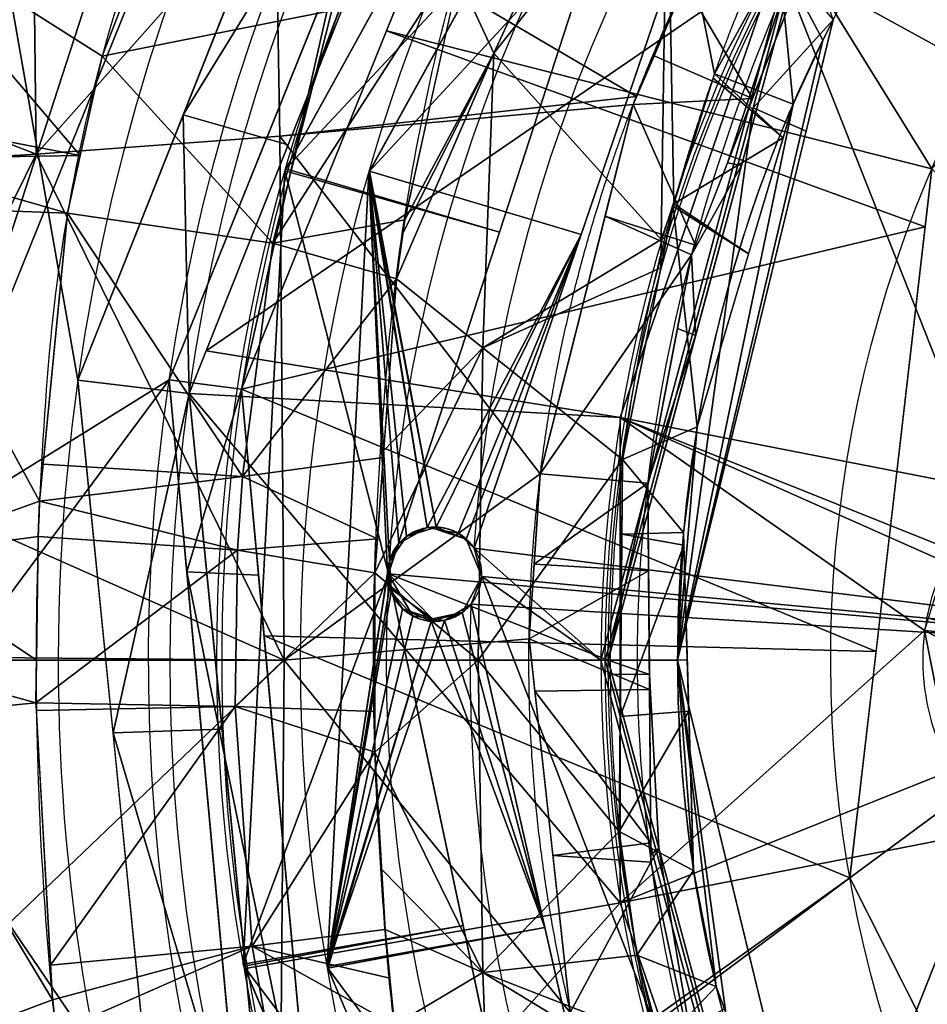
# Model space of a CAD drawing. Header units: millimetres. Extents: x -115 to 115, y -168 to 68.
# Tile 20 of 256: x -54 to -30, y -9 to 17. Entities that reach past the tile are written whole.
import ezdxf

# ---------------------------------------------------------------- set-up
doc = ezdxf.new("R2010")
doc.units = ezdxf.units.MM
doc.layers.add('100', color=7, linetype='Continuous', true_color=0xffffff)

msp = doc.modelspace()

# ---------------------------------------------------------------- linework, layer by layer
at = {"layer": '100', "color": 163, "linetype": 'Continuous', "extrusion": (0, 0, -1)}
msp.add_circle((0, 0, 50), 39.036, dxfattribs=at)
at = {"layer": '100', "color": 163, "linetype": 'Continuous'}
msp.add_circle((0, 0, -49.799), 38.92, dxfattribs=at)
at = {"layer": '100', "color": 163, "linetype": 'Continuous', "extrusion": (0, 0, -1)}
for centre, radius, start, end in [((0, 0, -94), 68, 283.06797, 256.93203), ((0, 0, -81), 65, 283.06797, 256.93203), ((0, 0, -97), 51.024, 286.7388, 253.2612), ((0, 0, -80.215), 50.45, 286.0923, 253.9077), ((0, 0, 67), 42.5, 4.0012, 93.0018), ((0, 0, 50), 42.5, 4.0012, 93.0018), ((0, 0, 51.206), 47, 298.2786, 67.725), ((0, 0, 65.794), 47, 298.2786, 67.725), ((0, 0, -50), 38.845, 209.0115, 150.9893), ((0, 0, -100), 32.941, 283.1966, 256.8034), ((0, 0, 50), 42.5, 273.0018, 2.0024), ((0, 0, 67), 42.5, 273.0018, 2.0024)]:
    msp.add_arc(centre, radius, start, end, dxfattribs=at)
at = {"layer": '100', "color": 163, "linetype": 'Continuous'}
for centre, radius, start, end in [((0, 0, 84), 68, 283.06797, 256.93203), ((0, 0, 81), 53.418, 285.9698, 254.0302), ((0, 0, 97.321), 49.087, 286.8231, 253.1769), ((-2.226, 0.058, 65.794), 47, 112.275, 241.7214), ((-2.226, 0.058, 51.206), 47, 112.275, 241.7214), ((-2.226, 0.058, 50), 42.5, 86.9982, 266.9982), ((-2.226, 0.058, 67), 42.5, 86.9982, 266.9982), ((0, 0, 97), 65, 144.00001, 180), ((0, 0, -47), 37, 152.6968, 207.3045), ((-43.44, 2.278, -50), 1.25, 320.6251, 33.3713), ((-43.44, 2.278, -67), 1.25, 320.6251, 33.3713), ((0, 0, 97), 65, 180, 216)]:
    msp.add_arc(centre, radius, start, end, dxfattribs=at)
for points, knots in [([(0.875, 48.447, 3.458), (-2.713, 48.515, 3.428), (-6.279, 48.258, 3.367), (-13.363, 47.142, 2.962), (-16.893, 46.252, 2.648), (-21.896, 44.416, 2.029), (-23.514, 43.69, 1.798), (-26.735, 42.197, 1.355), (-28.327, 41.433, 1.058), (-32.965, 38.967, -0.255), (-35.822, 37.123, -1.595), (-39.022, 34.876, -3.884), (-39.683, 34.462, -4.368), (-40.844, 33.592, -5.43), (-41.343, 33.12, -5.998), (-42.856, 31.724, -7.708), (-43.811, 30.785, -8.886), (-46.625, 27.924, -12.428), (-48.078, 25.643, -14.85), (-50.65, 20.885, -19.621), (-51.672, 18.319, -21.901), (-52.801, 13.899, -24.69), (-53.121, 12.315, -25.529), (-53.611, 9.008, -26.891), (-53.744, 7.293, -27.392), (-54.054, 2.016, -28.452), (-54.062, -1.707, -28.473), (-53.762, -6.978, -27.47), (-53.637, -8.715, -26.987), (-53.161, -12.052, -25.654), (-52.859, -13.629, -24.846), (-51.759, -18.126, -22.076), (-50.713, -20.748, -19.746), (-48.783, -24.338, -16.157), (-48.121, -25.516, -14.951), (-46.966, -27.176, -13.142), (-46.546, -27.7, -12.534), (-45.753, -28.795, -11.331), (-45.313, -29.306, -10.74), (-43.854, -30.698, -8.973), (-42.909, -31.64, -7.782), (-41.428, -33.065, -6.062), (-40.93, -33.543, -5.495), (-39.796, -34.431, -4.428), (-39.148, -34.846, -3.939), (-35.928, -37.065, -1.643), (-33.139, -38.875, -0.321), (-28.508, -41.336, 1.006), (-26.89, -42.122, 1.313), (-23.646, -43.634, 1.778), (-22.016, -44.366, 2.01), (-17.002, -46.22, 2.637), (-13.529, -47.106, 2.955), (-9.936, -47.681, 3.159)], [0, 0, 0, 0, 0.0625, 0.0625, 0.125, 0.125, 0.15625, 0.15625, 0.1875, 0.1875, 0.25, 0.25, 0.265625, 0.265625, 0.28125, 0.28125, 0.3125, 0.3125, 0.375, 0.375, 0.4375, 0.4375, 0.46875, 0.46875, 0.5, 0.5, 0.5625, 0.5625, 0.59375, 0.59375, 0.625, 0.625, 0.6875, 0.6875, 0.71875, 0.71875, 0.734375, 0.734375, 0.75, 0.75, 0.78125, 0.78125, 0.796875, 0.796875, 0.8125, 0.8125, 0.875, 0.875, 0.90625, 0.90625, 0.9375, 0.9375, 1, 1, 1, 1]), ([(-16.056, -45.781, -4.135), (-18.964, -44.754, -4.407), (-21.749, -43.399, -4.708), (-27, -40.174, -5.756), (-29.409, -38.393, -6.655), (-33.599, -34.609, -9.315), (-35.254, -32.707, -11.128), (-37.858, -29.034, -15.476), (-39.032, -27.124, -17.662), (-40.579, -24.129, -20.928), (-41.061, -23.142, -22.045), (-41.985, -20.946, -24.038), (-42.392, -19.782, -24.982), (-43.472, -16.082, -27.636), (-44.02, -13.329, -29.161), (-44.515, -9.664, -30.367), (-44.609, -8.9, -30.527), (-44.744, -7.359, -30.838), (-44.8, -6.584, -30.986), (-44.957, -4.246, -31.339), (-45.033, -2.669, -31.481), (-45.108, 2.067, -31.615), (-44.943, 5.219, -31.262), (-44.383, 11.34, -30.041), (-43.857, 14.235, -28.666), (-42.889, 18.142, -26.193), (-42.519, 19.391, -25.281), (-41.673, 21.749, -23.34), (-41.186, 22.849, -22.329), (-39.724, 25.868, -19.032), (-38.592, 27.857, -16.899), (-36.734, 30.637, -13.596), (-36.095, 31.55, -12.493), (-34.555, 33.467, -10.52), (-33.673, 34.427, -9.574), (-30.72, 37.313, -7.286), (-28.351, 39.206, -6.215), (-24.505, 41.728, -5.217), (-23.176, 42.531, -4.999), (-20.427, 43.995, -4.614), (-18.994, 44.652, -4.436), (-14.623, 46.376, -3.975), (-11.623, 47.2, -3.767), (-5.468, 48.263, -3.5), (-2.293, 48.49, -3.474), (0.83, 48.452, -3.443)], [0, 0, 0, 0, 0.0625, 0.0625, 0.125, 0.125, 0.1875, 0.1875, 0.25, 0.25, 0.28125, 0.28125, 0.3125, 0.3125, 0.375, 0.375, 0.390625, 0.390625, 0.40625, 0.40625, 0.4375, 0.4375, 0.5, 0.5, 0.5625, 0.5625, 0.59375, 0.59375, 0.625, 0.625, 0.6875, 0.6875, 0.71875, 0.71875, 0.75, 0.75, 0.8125, 0.8125, 0.84375, 0.84375, 0.875, 0.875, 0.9375, 0.9375, 1, 1, 1, 1]), ([(38.795, 1.315, 40.868), (38.795, -5.261, 40.868), (37.811, -10.395, 41.323), (35.697, -16.482, 42.323), (35.246, -17.681, 42.543), (34.049, -19.915, 43.058), (33.354, -20.985, 43.3), (31.161, -24.176, 43.83), (29.524, -26.242, 43.969), (25.98, -30.037, 43.924), (23.929, -31.699, 43.827), (19.583, -34.608, 43.719), (17.293, -35.84, 43.67), (12.469, -37.841, 43.574), (9.934, -38.602, 43.528), (4.838, -39.587, 43.461), (2.249, -39.82, 43.436), (-5.635, -39.775, 43.497), (-10.818, -38.799, 43.757), (-18.13, -36.022, 44.227), (-20.458, -34.888, 44.39), (-24.904, -32.211, 44.655), (-27.031, -30.63, 44.783), (-29.925, -28.006, 44.73), (-30.87, -27.115, 44.664), (-32.556, -25.147, 44.499), (-33.274, -24.047, 44.425), (-35.444, -20.763, 44.198), (-36.639, -18.44, 44.08), (-39.661, -11.265, 43.834), (-40.825, -6.046, 43.802), (-40.991, 1.735, 43.794), (-40.791, 4.37, 43.802), (-39.89, 9.523, 43.846), (-39.197, 12.028, 43.881), (-37.361, 16.904, 44.016), (-36.206, 19.286, 44.119), (-34.225, 22.653, 44.322), (-33.497, 23.73, 44.394), (-32.011, 25.863, 44.544), (-31.13, 26.836, 44.643), (-28.23, 29.584, 44.811), (-26.215, 31.296, 44.724), (-21.79, 34.18, 44.475), (-19.413, 35.423, 44.316), (-12.112, 38.464, 43.838), (-6.829, 39.599, 43.531), (3.681, 39.961, 43.402), (9.05, 39.1, 43.508), (16.412, 36.265, 43.65), (18.794, 35.057, 43.701), (23.273, 32.195, 43.809), (25.362, 30.591, 43.889), (29.06, 26.822, 43.982), (30.745, 24.709, 43.884), (33.019, 21.498, 43.396), (33.734, 20.413, 43.175), (35.017, 18.165, 42.654), (35.518, 16.954, 42.406), (36.859, 13.205, 41.775), (37.56, 10.633, 41.433), (38.291, 6.677, 41.093), (38.478, 5.351, 41.008), (38.73, 2.686, 40.896), (38.795, 1.315, 40.868), (38.795, -5.261, 40.868)], [-0.015625, -0.015625, 0, 0, 0.0625, 0.0625, 0.078125, 0.078125, 0.09375, 0.09375, 0.125, 0.125, 0.15625, 0.15625, 0.1875, 0.1875, 0.21875, 0.21875, 0.25, 0.25, 0.3125, 0.3125, 0.34375, 0.34375, 0.375, 0.375, 0.390625, 0.390625, 0.40625, 0.40625, 0.4375, 0.4375, 0.5, 0.5, 0.53125, 0.53125, 0.5625, 0.5625, 0.59375, 0.59375, 0.609375, 0.609375, 0.625, 0.625, 0.65625, 0.65625, 0.6875, 0.6875, 0.75, 0.75, 0.8125, 0.8125, 0.84375, 0.84375, 0.875, 0.875, 0.90625, 0.90625, 0.921875, 0.921875, 0.9375, 0.9375, 0.96875, 0.96875, 0.984375, 0.984375, 1, 1, 1.0625, 1.0625]), ([(-35.268, -17.64, -42.534), (-33.403, -21.121, -43.336), (-31.846, -23.235, -43.721), (-28.528, -27.38, -44.009), (-26.704, -29.363, -43.918), (-20.555, -34.342, -43.721), (-15.755, -36.859, -43.629), (-8.116, -39.039, -43.501), (-5.469, -39.504, -43.463), (-0.211, -39.89, -43.44), (2.428, -39.824, -43.464), (10.376, -38.916, -43.697), (15.479, -37.371, -44.059), (22.527, -33.735, -44.518), (24.754, -32.344, -44.66), (27.849, -29.893, -44.761), (28.838, -29.012, -44.764), (30.774, -27.184, -44.678), (31.695, -26.225, -44.586), (34.042, -23.086, -44.338), (35.374, -20.835, -44.202), (37.705, -16.107, -43.987), (38.657, -13.662, -43.919), (40.804, -6.148, -43.791), (41.274, -0.795, -43.781), (40.42, 6.977, -43.82), (39.877, 9.577, -43.844), (38.319, 14.588, -43.942), (37.316, 16.997, -44.019), (35.506, 20.481, -44.191), (34.863, 21.633, -44.256), (33.42, 23.832, -44.408), (32.711, 24.943, -44.476), (31.044, 26.94, -44.643), (30.093, 27.835, -44.718), (28.158, 29.599, -44.763), (27.156, 30.463, -44.744), (24.014, 32.846, -44.62), (21.771, 34.179, -44.47), (17.069, 36.483, -44.164), (14.606, 37.427, -43.997), (7.097, 39.555, -43.569), (1.773, 40.105, -43.424), (-8.563, 39.202, -43.486), (-13.711, 37.671, -43.592), (-20.603, 33.997, -43.743), (-22.822, 32.53, -43.791), (-26.853, 29.217, -43.924), (-28.6, 27.294, -44.006), (-31.856, 23.218, -43.717), (-33.405, 21.096, -43.331), (-35.216, 17.746, -42.558), (-35.671, 16.552, -42.335), (-36.517, 14.126, -41.935), (-36.898, 12.886, -41.752), (-38.564, 6.588, -40.955), (-39.088, 1.313, -40.737), (-38.384, -6.44, -41.05), (-37.912, -9.033, -41.267), (-36.927, -12.786, -41.738), (-36.552, -14.019, -41.918), (-35.709, -16.45, -42.317), (-35.268, -17.64, -42.534), (-33.403, -21.121, -43.336)], [-0.015625, -0.015625, 0, 0, 0.03125, 0.03125, 0.0625, 0.0625, 0.125, 0.125, 0.15625, 0.15625, 0.1875, 0.1875, 0.25, 0.25, 0.28125, 0.28125, 0.296875, 0.296875, 0.3125, 0.3125, 0.34375, 0.34375, 0.375, 0.375, 0.4375, 0.4375, 0.46875, 0.46875, 0.5, 0.5, 0.515625, 0.515625, 0.53125, 0.53125, 0.546875, 0.546875, 0.5625, 0.5625, 0.59375, 0.59375, 0.625, 0.625, 0.6875, 0.6875, 0.75, 0.75, 0.78125, 0.78125, 0.8125, 0.8125, 0.84375, 0.84375, 0.859375, 0.859375, 0.875, 0.875, 0.9375, 0.9375, 0.96875, 0.96875, 0.984375, 0.984375, 1, 1, 1.03125, 1.03125]), ([(32.357, -17.944, 47.231), (31.369, -19.727, 46.673), (30.414, -21.568, 46.351), (28.06, -25.002, 45.97), (26.659, -26.627, 45.9), (23.507, -29.388, 45.943), (21.803, -30.602, 45.999), (18.21, -32.793, 46.068), (16.325, -33.74, 46.099), (10.507, -36.079, 46.196), (6.335, -36.979, 46.283), (-1.989, -37.453, 46.301), (-6.226, -37.07, 46.115), (-14.358, -35.402, 45.61), (-18.392, -34.108, 45.386), (-23.929, -31.121, 45.305), (-25.691, -29.97, 45.311), (-28.818, -27.104, 45.314), (-30.062, -25.436, 45.306), (-33.297, -20.065, 45.351), (-34.997, -16.217, 45.471), (-37.403, -8.285, 45.584), (-38.072, -4.064, 45.6), (-38.056, 4.223, 45.599), (-37.392, 8.362, 45.584), (-34.934, 16.383, 45.469), (-33.228, 20.201, 45.349), (-29.947, 25.593, 45.305), (-28.679, 27.236, 45.313), (-25.591, 30.034, 45.31), (-23.802, 31.21, 45.306), (-18.276, 34.146, 45.389), (-14.225, 35.446, 45.615), (-6.086, 37.087, 46.122), (-1.91, 37.459, 46.304), (6.48, 36.961, 46.277), (10.573, 36.063, 46.196), (16.426, 33.693, 46.098), (18.287, 32.75, 46.067), (21.838, 30.577, 45.998), (23.545, 29.361, 45.941), (26.713, 26.573, 45.901), (28.062, 24.999, 45.971), (30.404, 21.583, 46.349), (31.372, 19.721, 46.674), (32.358, 17.944, 47.231)], [0, 0, 0, 0, 0.03125, 0.03125, 0.0625, 0.0625, 0.09375, 0.09375, 0.125, 0.125, 0.1875, 0.1875, 0.25, 0.25, 0.3125, 0.3125, 0.34375, 0.34375, 0.375, 0.375, 0.4375, 0.4375, 0.5, 0.5, 0.5625, 0.5625, 0.625, 0.625, 0.65625, 0.65625, 0.6875, 0.6875, 0.75, 0.75, 0.8125, 0.8125, 0.875, 0.875, 0.90625, 0.90625, 0.9375, 0.9375, 0.96875, 0.96875, 1, 1, 1, 1]), ([(-32.878, 16.972, -47), (-30.984, 20.64, -47.391), (-28.493, 24.039, -47.559), (-22.544, 29.693, -47.571), (-19.045, 32.036, -47.506), (-11.566, 35.421, -47.454), (-7.496, 36.495, -47.424), (0.671, 37.247, -47.401), (4.869, 36.937, -47.442), (12.841, 35.02, -47.673), (16.719, 33.39, -47.841), (23.646, 29.021, -48.112), (26.784, 26.197, -48.187), (31.758, 19.697, -47.932), (33.745, 15.992, -47.83), (36.399, 8.233, -47.741), (37.092, 4.085, -47.734), (37.09, -4.1, -47.734), (36.395, -8.25, -47.741), (33.742, -15.998, -47.83), (31.754, -19.704, -47.935), (26.784, -26.198, -48.189), (23.645, -29.022, -48.11), (16.704, -33.399, -47.841), (12.822, -35.027, -47.671), (4.845, -36.941, -47.442), (0.641, -37.247, -47.401), (-7.517, -36.49, -47.423), (-11.594, -35.411, -47.454), (-19.058, -32.028, -47.507), (-22.558, -29.682, -47.571), (-28.5, -24.03, -47.559), (-30.984, -20.64, -47.391), (-32.878, -16.973, -47)], [0, 0, 0, 0, 0.0625, 0.0625, 0.125, 0.125, 0.1875, 0.1875, 0.25, 0.25, 0.3125, 0.3125, 0.375, 0.375, 0.4375, 0.4375, 0.5, 0.5, 0.5625, 0.5625, 0.625, 0.625, 0.6875, 0.6875, 0.75, 0.75, 0.8125, 0.8125, 0.875, 0.875, 0.9375, 0.9375, 1, 1, 1, 1]), ([(-32.878, -16.973, -47), (-34.219, -14.375, -46.358), (-35.232, -11.675, -45.688), (-36.632, -5.975, -44.89), (-36.999, -2.968, -44.706), (-37.001, 2.94, -44.705), (-36.639, 5.937, -44.886), (-35.238, 11.659, -45.685), (-34.216, 14.379, -46.359), (-32.878, 16.972, -47)], [0, 0, 0, 0, 0.25, 0.25, 0.5, 0.5, 0.75, 0.75, 1, 1, 1, 1]), ([(-42.474, 1.485, -67), (-42.564, 1.375, -66.977), (-42.674, 1.281, -66.948), (-42.914, 1.135, -66.885), (-43.048, 1.083, -66.85), (-43.324, 1.025, -66.776), (-43.47, 1.02, -66.737), (-43.755, 1.06, -66.66), (-43.897, 1.105, -66.622), (-44.153, 1.241, -66.552), (-44.271, 1.333, -66.52), (-44.465, 1.548, -66.466), (-44.543, 1.672, -66.444), (-44.65, 1.935, -66.413), (-44.682, 2.075, -66.403), (-44.696, 2.351, -66.395), (-44.68, 2.491, -66.397), (-44.605, 2.752, -66.413), (-44.546, 2.877, -66.427), (-44.392, 3.1, -66.464), (-44.296, 3.199, -66.488), (-44.077, 3.363, -66.543), (-43.951, 3.427, -66.575), (-43.686, 3.512, -66.645), (-43.542, 3.532, -66.682), (-43.258, 3.523, -66.759), (-43.113, 3.493, -66.798), (-42.844, 3.386, -66.872), (-42.716, 3.307, -66.908), (-42.527, 3.138, -66.962), (-42.456, 3.056, -66.982), (-42.396, 2.966, -67)], [0, 0, 0, 0, 0.067741, 0.067741, 0.135565, 0.135565, 0.205042, 0.205042, 0.275649, 0.275649, 0.345791, 0.345791, 0.414101, 0.414101, 0.480116, 0.480116, 0.544411, 0.544411, 0.608208, 0.608208, 0.67284, 0.67284, 0.739301, 0.739301, 0.807926, 0.807926, 0.878183, 0.878183, 0.948742, 0.948742, 1, 1, 1, 1]), ([(-42.396, 2.966, -50), (-42.428, 3.014, -50.009), (-42.463, 3.06, -50.02), (-42.592, 3.206, -50.057), (-42.701, 3.295, -50.088), (-42.941, 3.433, -50.155), (-43.076, 3.482, -50.192), (-43.355, 3.533, -50.268), (-43.503, 3.535, -50.307), (-43.788, 3.487, -50.382), (-43.929, 3.438, -50.419), (-44.182, 3.295, -50.483), (-44.297, 3.2, -50.512), (-44.483, 2.982, -50.558), (-44.558, 2.856, -50.576), (-44.658, 2.594, -50.598), (-44.686, 2.454, -50.604), (-44.694, 2.18, -50.602), (-44.675, 2.042, -50.595), (-44.613, 1.838, -50.576), (-44.583, 1.766, -50.568), (-44.482, 1.573, -50.538), (-44.394, 1.458, -50.514), (-44.19, 1.268, -50.458), (-44.071, 1.19, -50.425), (-43.815, 1.077, -50.356), (-43.675, 1.042, -50.318), (-43.391, 1.021, -50.242), (-43.243, 1.035, -50.202), (-42.965, 1.113, -50.128), (-42.829, 1.178, -50.093), (-42.623, 1.326, -50.039), (-42.543, 1.401, -50.018), (-42.474, 1.485, -50)], [0, 0, 0, 0, 0.02744, 0.02744, 0.093312, 0.093312, 0.161509, 0.161509, 0.231574, 0.231574, 0.30219, 0.30219, 0.371754, 0.371754, 0.439182, 0.439182, 0.504424, 0.504424, 0.568362, 0.568362, 0.60467, 0.60467, 0.671753, 0.671753, 0.738727, 0.738727, 0.807341, 0.807341, 0.877601, 0.877601, 0.948168, 0.948168, 1, 1, 1, 1])]:
    msp.add_open_spline(points, degree=3, knots=knots, dxfattribs=at)
msp.add_open_spline([(-29.725, -2.914, 71.335), (-30.746, -1.146, 71.594), (-30.746, 1.146, 71.594), (-29.725, 2.914, 71.335)], degree=3, dxfattribs=at)
for points in [[(-21.519, 37.927, 67), (-37.868, 23.207, 67), (-13.435, 13.435, 67)], [(-13.081, 13.081, -67), (-35.371, 23.561, -67), (-19.073, 37.98, -67)], [(-50.481, 7.427, 97), (-41.499, 29.688, 97), (-45.305, 32.916, 97), (-57.318, 3.182, 97)], [(-57.318, 3.182, 97), (-45.305, 32.916, 97), (-48.242, 31.116, 97)], [(-57.318, 3.182, 97), (-48.242, 31.116, 97), (-51.591, 31.92, 97), (-61.819, 20.086, 97)], [(-37.243, 31.407, 65.794), (-37.243, 31.407, 51.206), (-47.417, 12.971, 51.206), (-47.417, 12.971, 65.794)], [(-37.868, 23.207, 67), (-37.243, 31.407, 65.794), (-47.391, 13.018, 65.794)], [(-47.391, 13.018, 51.206), (-37.243, 31.407, 51.206), (-37.868, 23.207, 50)], [(-45.191, 12.913, -65.794), (-45.191, 12.913, -51.206), (-35.018, 31.349, -51.206), (-35.018, 31.349, -65.794)], [(-45.166, 12.959, -65.794), (-35.018, 31.349, -65.794), (-35.371, 23.561, -67)], [(-35.371, 23.561, -50), (-35.018, 31.349, -51.206), (-45.166, 12.959, -51.206)], [(-50.108, 14.454, 81), (-43.803, 30.332, 81), (-41.363, 28.644, 80.215)], [(-41.363, 28.644, 80.215), (-47.33, 13.652, 80.215), (-50.108, 14.454, 81)], [(-39.909, 28.58, 97.321), (-44.721, 16.675, 97.321), (-30.26, 13.018, 100)], [(-30.26, 13.018, 100), (-24.042, 20.439, 100), (-39.909, 28.58, 97.321)], [(-41.87, 16.083, -34.219), (-42.813, 18.112, -26.04), (-37.191, 26.188, -35.405)], [(-37.191, 26.188, -35.405), (-37.281, 21.873, -39.118), (-41.87, 16.083, -34.219)], [(-54.152, 25.59, 33.711), (-58.685, 23.331, 31.36), (-58.385, 15.108, 35.413)], [(-58.385, 15.108, 35.413), (-54.008, 13.412, 38.372), (-54.152, 25.59, 33.711)], [(-47.662, 20.554, 40.09), (-54.152, 25.59, 33.711), (-54.008, 13.412, 38.372)], [(-49.501, 8.2, 80.215), (-43.366, 23.612, 80.215), (-34.347, 18.588, 74.637)], [(-35.371, 23.561, -67), (-39.559, 11.283, -67), (-45.166, 12.959, -65.794)], [(-45.166, 12.959, -51.206), (-39.559, 11.283, -50), (-35.371, 23.561, -50)], [(-39.036, 0, -50), (-33.806, 19.518, -50), (-35.371, 23.561, -50), (-42.396, 2.966, -50)], [(-42.396, 2.966, -67), (-35.371, 23.561, -67), (-13.081, 13.081, -67), (-18.5, 0, -67)], [(-31.748, 23.279, -43.66), (-36.023, 15.54, -42.168), (-37.281, 21.873, -39.118)], [(-47.391, 13.018, 65.794), (-41.724, 11.343, 67), (-37.868, 23.207, 67)], [(-37.868, 23.207, 50), (-41.724, 11.343, 50), (-47.391, 13.018, 51.206)], [(-37.868, 23.207, 67), (-44.667, 2.284, 67), (-19, 0, 67), (-13.435, 13.435, 67)], [(-33.574, 19.539, 50), (-38.845, 0, 50), (-44.667, 2.284, 50), (-37.868, 23.207, 50)], [(-49.699, 22.631, -17.865), (-52.257, 16.007, -23.351), (-58.377, 19.894, -24.688)], [(-41.87, 16.083, -34.219), (-37.281, 21.873, -39.118), (-37.434, 11.146, -41.472)], [(-37.434, 11.146, -41.472), (-37.281, 21.873, -39.118), (-37.106, 12.093, -41.652)], [(-37.281, 21.873, -39.118), (-36.023, 15.54, -42.168), (-37.106, 12.093, -41.652)], [(-19.098, 21.321, 71.335), (-23.967, 12.887, 71.335), (-34.347, 18.588, 74.637)], [(-36.809, 17.916, 44.069), (-35.013, 14.881, 45.47), (-32.609, 21.032, 45.356)], [(-33.574, 19.539, 50), (-32.609, 21.032, 45.356), (-35.677, 13.181, 45.502)], [(-54.008, 13.412, 38.372), (-47.549, 13.885, 41.234), (-47.662, 20.554, 40.09)], [(-47.662, 20.554, 40.09), (-47.549, 13.885, 41.234), (-38.091, 14.933, 43.963)], [(-38.091, 14.933, 43.963), (-36.809, 17.916, 44.069), (-47.662, 20.554, 40.09)], [(-58.377, 19.894, -24.688), (-52.257, 16.007, -23.351), (-52.839, 13.372, -24.832)], [(-52.839, 13.372, -24.832), (-58.222, 14.406, -27.545), (-58.377, 19.894, -24.688)], [(-33.806, 19.518, -50), (-39.036, 0, -50), (-38.92, 0, -49.799), (-33.705, 19.46, -49.799)], [(-35.677, 13.181, 45.502), (-35.309, 13.108, 50), (-33.574, 19.539, 50)], [(-32.878, 16.972, -47), (-33.705, 19.46, -49.799), (-34.998, 14.637, -49.799)], [(-42.621, 18.981, -25.55), (-44.233, 11.672, -29.664), (-47.729, 11.046, -25.432)], [(-47.729, 11.046, -25.432), (-46.171, 17.212, -21.786), (-42.621, 18.981, -25.55)], [(-45.992, 18.552, 97), (-50.481, 7.427, 97), (-48.559, 7.181, 97.321)], [(-34.347, 18.588, 74.637), (-38.522, 6.428, 74.637), (-49.501, 8.2, 80.215)], [(-48.559, 7.181, 97.321), (-44.247, 17.847, 97.321), (-45.992, 18.552, 97)], [(-28.792, 4.53, 71.335), (-38.522, 6.428, 74.637), (-34.347, 18.588, 74.637)], [(-33.942, 14.73, -46.433), (-36.023, 15.54, -42.168), (-34.319, 18.625, -42.763)], [(-34.347, 18.588, 74.637), (-23.967, 12.887, 71.335), (-28.792, 4.53, 71.335)], [(-34.319, 18.625, -42.763), (-33.15, 16.433, -46.865), (-33.942, 14.73, -46.433)], [(-34.319, 18.625, -42.763), (-32.878, 16.972, -47), (-33.15, 16.433, -46.865)], [(-52.257, 16.007, -23.351), (-51.323, 18.426, -21.347), (-46.171, 17.212, -21.786)], [(-41.87, 16.083, -34.219), (-44.233, 11.672, -29.664), (-42.813, 18.112, -26.04)], [(-54.723, 17.781, 81), (-48.787, 17.781, 81), (-52.9, 7.42, 81)], [(-52.9, 7.42, 81), (-50.399, -17.702, 81), (-54.723, -17.781, 81), (-54.723, 17.781, 81)], [(-36.809, 17.916, 44.069), (-37.625, 16.018, 44.002), (-35.013, 14.881, 45.47)], [(-52.257, 16.007, -23.351), (-46.171, 17.212, -21.786), (-47.729, 11.046, -25.432)], [(-33.15, 16.433, -46.865), (-32.878, 16.972, -47), (-37, 0, -47)], [(-34.998, 14.637, -49.799), (-33.596, 14.017, -47), (-32.878, 16.972, -47)], [(-30.437, 11.483, 100), (-44.721, 16.675, 97.321), (-48.559, 7.181, 97.321)], [(-44.721, 16.675, 97.321), (-30.437, 11.483, 100), (-30.26, 13.018, 100)], [(-33.942, 14.73, -46.433), (-33.15, 16.433, -46.865), (-37, 0, -47)], [(-47.729, 11.046, -25.432), (-53.177, 11.842, -25.693), (-52.257, 16.007, -23.351)], [(-41.87, 16.083, -34.219), (-42.161, 8.278, -36.559), (-44.455, 10.108, -30.216)], [(-44.455, 10.108, -30.216), (-44.281, 11.33, -29.784), (-41.87, 16.083, -34.219)], [(-41.87, 16.083, -34.219), (-44.281, 11.33, -29.784), (-44.233, 11.672, -29.664)], [(-37.434, 11.146, -41.472), (-42.161, 8.278, -36.559), (-41.87, 16.083, -34.219)], [(-35.013, 14.881, 45.47), (-37.625, 16.018, 44.002), (-38.18, 14.726, 43.956)], [(-37.106, 12.093, -41.652), (-36.062, 15.418, -42.15), (-34.206, 13.839, -46.282)], [(-34.206, 13.839, -46.282), (-36.062, 15.418, -42.15), (-36.023, 15.54, -42.168)], [(-36.023, 15.54, -42.168), (-33.942, 14.73, -46.433), (-34.206, 13.839, -46.282)], [(-58.385, 15.108, 35.413), (-58.361, 13.145, 35.831), (-54.008, 13.412, 38.372)], [(-38.18, 14.726, 43.956), (-38.091, 14.933, 43.963), (-47.549, 13.885, 41.234)], [(-36.529, 11.001, 45.542), (-35.013, 14.881, 45.47), (-38.18, 14.726, 43.956)], [(-47.549, 13.885, 41.234), (-40.641, 4.934, 43.81), (-38.18, 14.726, 43.956)], [(-38.18, 14.726, 43.956), (-38.925, 11.763, 43.912), (-36.529, 11.001, 45.542)], [(-34.998, 14.637, -49.799), (-38.92, 0, -49.799), (-37, 0, -47)], [(-36.479, 6.186, -44.982), (-33.942, 14.73, -46.433), (-37, 0, -47)], [(-37, 0, -47), (-33.596, 14.017, -47), (-34.998, 14.637, -49.799)], [(-52.839, 13.372, -24.832), (-58.199, 13.285, -27.98), (-58.222, 14.406, -27.545)], [(-49.954, 7.062, 80.215), (-52.9, 7.42, 81), (-50.108, 14.454, 81)], [(-50.108, 14.454, 81), (-47.33, 13.652, 80.215), (-49.954, 7.062, 80.215)], [(-47.429, 0, 42.097), (-47.549, 13.885, 41.234), (-54.008, 13.412, 38.372)], [(-40.641, 4.934, 43.81), (-47.549, 13.885, 41.234), (-47.429, 0, 42.097)], [(-34.206, 13.839, -46.282), (-35.119, 10.767, -45.76), (-37.106, 12.093, -41.652)], [(-54.008, 13.412, 38.372), (-58.361, 13.145, 35.831), (-58.259, 4.792, 37.61)], [(-58.259, 4.792, 37.61), (-47.429, 0, 42.097), (-54.008, 13.412, 38.372)], [(-58.199, 13.285, -27.98), (-52.839, 13.372, -24.832), (-53.177, 11.842, -25.693)], [(-58.173, 12.028, -28.467), (-58.199, 13.285, -27.98), (-53.177, 11.842, -25.693)], [(-35.309, 13.108, 50), (-35.677, 13.181, 45.502), (-36.631, 10.741, 45.547)], [(-36.631, 10.741, 45.547), (-36.524, 8.604, 50), (-35.309, 13.108, 50)], [(-47.417, 12.971, 65.794), (-48.52, -8.057, 65.794), (-44.667, 2.284, 67)], [(-44.667, 2.284, 50), (-48.52, -8.057, 51.206), (-47.417, 12.971, 51.206)], [(-47.417, 12.971, 65.794), (-47.417, 12.971, 51.206), (-48.52, -8.057, 51.206), (-48.52, -8.057, 65.794)], [(-41.724, 11.343, 67), (-47.391, 13.018, 65.794), (-47.417, 12.971, 65.794)], [(-47.417, 12.971, 51.206), (-47.391, 13.018, 51.206), (-41.724, 11.343, 50)], [(-47.417, 12.971, 65.794), (-44.667, 2.284, 67), (-41.724, 11.343, 67)], [(-41.724, 11.343, 50), (-44.667, 2.284, 50), (-47.417, 12.971, 51.206)], [(-46.294, -8.115, -65.794), (-46.294, -8.115, -51.206), (-45.191, 12.913, -51.206), (-45.191, 12.913, -65.794)], [(-46.294, -8.115, -65.794), (-45.191, 12.913, -65.794), (-44.642, 2.622, -66.405)], [(-44.69, 2.316, -50.603), (-45.191, 12.913, -51.206), (-46.294, -8.115, -51.206)], [(-45.191, 12.913, -65.794), (-45.166, 12.959, -65.794), (-43.402, 3.527, -66.72)], [(-43.645, 3.511, -50.345), (-45.166, 12.959, -51.206), (-45.191, 12.913, -51.206)], [(-43.402, 3.527, -66.72), (-44.188, 3.28, -66.515), (-45.191, 12.913, -65.794)], [(-44.188, 3.28, -66.515), (-44.642, 2.622, -66.405), (-45.191, 12.913, -65.794)], [(-45.191, 12.913, -51.206), (-44.391, 3.089, -50.536), (-43.645, 3.511, -50.345)], [(-44.69, 2.316, -50.603), (-44.391, 3.089, -50.536), (-45.191, 12.913, -51.206)], [(-43.402, 3.527, -66.72), (-45.166, 12.959, -65.794), (-39.559, 11.283, -67)], [(-39.559, 11.283, -50), (-45.166, 12.959, -51.206), (-43.645, 3.511, -50.345)], [(-20.243, 3.234, 100), (-30.26, 13.018, 100), (-32.433, -5.767, 100)], [(-58.173, 12.028, -28.467), (-53.177, 11.842, -25.693), (-53.917, 4.211, -27.98)], [(-53.917, 4.211, -27.98), (-58.078, 2.719, -30.445), (-58.173, 12.028, -28.467)], [(-36.479, 6.186, -44.982), (-38.461, 5.317, -41.016), (-37.119, 12.026, -41.646)], [(-37.106, 12.093, -41.652), (-37.279, 11.224, -41.571), (-37.434, 11.146, -41.472)], [(-35.119, 10.767, -45.76), (-37.119, 12.026, -41.646), (-37.106, 12.093, -41.652)], [(-37.119, 12.026, -41.646), (-35.119, 10.767, -45.76), (-36.479, 6.186, -44.982)], [(-48.54, 4.865, -27.282), (-53.822, 5.192, -27.686), (-53.177, 11.842, -25.693)], [(-53.177, 11.842, -25.693), (-47.729, 11.046, -25.432), (-48.54, 4.865, -27.282)], [(-36.631, 10.741, 45.547), (-38.925, 11.763, 43.912), (-40.641, 4.934, 43.81)], [(-36.631, 10.741, 45.547), (-36.529, 11.001, 45.542), (-38.925, 11.763, 43.912)], [(-48.559, 7.181, 97.321), (-31.74, 0.225, 100), (-30.437, 11.483, 100)], [(-47.729, 11.046, -25.432), (-44.233, 11.672, -29.664), (-44.455, 10.108, -30.216)], [(-43.645, 3.511, -50.345), (-42.819, 3.363, -50.121), (-39.559, 11.283, -50)], [(-39.559, 11.283, -67), (-42.607, 3.21, -66.939), (-43.402, 3.527, -66.72)], [(-42.819, 3.363, -50.121), (-42.396, 2.966, -50), (-39.559, 11.283, -50)], [(-39.559, 11.283, -67), (-42.396, 2.966, -67), (-42.607, 3.21, -66.939)], [(-37.446, 10.394, -41.493), (-37.434, 11.146, -41.472), (-37.279, 11.224, -41.571)], [(-48.54, 4.865, -27.282), (-47.729, 11.046, -25.432), (-44.455, 10.108, -30.216)], [(-42.161, 8.278, -36.559), (-37.434, 11.146, -41.472), (-37.446, 10.394, -41.493)], [(-40.641, 4.934, 43.81), (-37.791, 4.694, 45.591), (-36.631, 10.741, 45.547)], [(-36.631, 10.741, 45.547), (-37.006, 8.788, 45.561), (-36.524, 8.604, 50)], [(-37.446, 10.394, -41.493), (-38.461, 5.317, -41.016), (-42.161, 8.278, -36.559)], [(-44.455, 10.108, -30.216), (-44.804, 5.37, -30.979), (-48.54, 4.865, -27.282)], [(-42.161, 8.278, -36.559), (-44.79, 5.557, -30.949), (-44.455, 10.108, -30.216)], [(-36.524, 8.604, 50), (-37.006, 8.788, 45.561), (-37.791, 4.694, 45.591)], [(-38.845, 0, 50), (-36.524, 8.604, 50), (-37.791, 4.694, 45.591)], [(-49.954, 7.062, 80.215), (-49.501, 8.2, 80.215), (-38.522, 6.428, 74.637)], [(-42.161, 8.278, -36.559), (-42.289, 0, -37.091), (-45.029, 2.31, -31.471)], [(-45.029, 2.31, -31.471), (-44.79, 5.557, -30.949), (-42.161, 8.278, -36.559)], [(-42.289, 0, -37.091), (-42.161, 8.278, -36.559), (-38.461, 5.317, -41.016)], [(-48.291, -16.478, 97), (-50.481, 7.427, 97), (-56, 0, 97), (-57.318, -3.182, 97)], [(-57.318, 3.182, 97), (-56, 0, 97), (-50.481, 7.427, 97)], [(-51.969, -1.93, 81), (-52.9, 7.42, 81), (-49.954, 7.062, 80.215)], [(-48.559, 7.181, 97.321), (-50.481, 7.427, 97), (-50.015, 2.341, 97)], [(-49.954, 7.062, 80.215), (-49.08, -1.825, 80.215), (-51.969, -1.93, 81)], [(-50.015, 2.341, 97), (-48.111, 2.251, 97.321), (-48.559, 7.181, 97.321)], [(-49.954, 7.062, 80.215), (-38.522, 6.428, 74.637), (-38.522, -6.428, 74.637)], [(-38.522, -6.428, 74.637), (-48.456, -8.175, 80.215), (-49.954, 7.062, 80.215)], [(-48.559, 7.181, 97.321), (-47.966, 0.643, 97.321), (-31.74, 0.225, 100)], [(-38.522, -6.428, 74.637), (-38.522, 6.428, 74.637), (-30.453, 0.784, 71.52)], [(-38.522, 6.428, 74.637), (-28.792, 4.53, 71.335), (-29.725, 2.914, 71.335)], [(-29.725, 2.914, 71.335), (-29.897, 2.594, 71.379), (-38.522, 6.428, 74.637)], [(-29.897, 2.594, 71.379), (-30.453, 0.784, 71.52), (-38.522, 6.428, 74.637)], [(-38.461, 5.317, -41.016), (-36.479, 6.186, -44.982), (-36.845, 3.383, -44.786)], [(-37, 0, -47), (-36.845, 3.383, -44.786), (-36.479, 6.186, -44.982)], [(-48.54, 4.865, -27.282), (-44.804, 5.37, -30.979), (-44.962, 3.217, -31.325)], [(-38.461, 5.317, -41.016), (-38.51, 0, -40.994), (-42.289, 0, -37.091)], [(-36.845, 3.383, -44.786), (-38.479, 3.335, -41.008), (-38.461, 5.317, -41.016)], [(-53.917, 4.211, -27.98), (-53.822, 5.192, -27.686), (-48.54, 4.865, -27.282)], [(-47.429, 0, 42.097), (-58.259, 4.792, 37.61), (-58.25, 0.094, 37.841)], [(-48.54, 4.865, -27.282), (-48.669, 2.912, -27.559), (-53.917, 4.211, -27.98)], [(-44.962, 3.217, -31.325), (-48.669, 2.912, -27.559), (-48.54, 4.865, -27.282)], [(-47.429, 0, 42.097), (-40.941, 0.565, 43.796), (-40.641, 4.934, 43.81)], [(-37.791, 4.694, 45.591), (-40.641, 4.934, 43.81), (-40.805, 2.545, 43.803)], [(-40.805, 2.545, 43.803), (-37.772, 2.369, 45.59), (-37.791, 4.694, 45.591)], [(-37.791, 4.694, 45.591), (-37.75, -0.384, 45.589), (-38.845, 0, 50)], [(-58.078, 2.719, -30.445), (-53.917, 4.211, -27.98), (-53.957, 3.278, -28.109)], [(-48.669, 2.912, -27.559), (-53.957, 3.278, -28.109), (-53.917, 4.211, -27.98)], [(-44.188, 3.28, -66.515), (-43.645, 3.511, -50.345), (-44.391, 3.089, -50.536)], [(-44.188, 3.28, -66.515), (-43.402, 3.527, -66.72), (-43.645, 3.511, -50.345)], [(-43.402, 3.527, -66.72), (-43.386, 3.465, -50.274), (-43.645, 3.511, -50.345)], [(-43.402, 3.527, -66.72), (-43.378, 3.518, -66.727), (-43.386, 3.465, -50.274)], [(-43.386, 3.465, -50.274), (-43.378, 3.518, -66.727), (-42.607, 3.21, -66.939)], [(-42.607, 3.21, -66.939), (-42.819, 3.363, -50.121), (-43.386, 3.465, -50.274)], [(-58.078, 2.719, -30.445), (-53.957, 3.278, -28.109), (-53.998, -0.002, -28.24)], [(-54.012, -1.134, -28.285), (-53.957, 3.278, -28.109), (-48.669, 2.912, -27.559)], [(-48.669, 2.912, -27.559), (-44.962, 3.217, -31.325), (-45.029, 2.31, -31.471)], [(-44.391, 3.089, -50.536), (-44.642, 2.622, -66.405), (-44.188, 3.28, -66.515)], [(-42.396, 2.966, -50), (-42.819, 3.363, -50.121), (-42.607, 3.21, -66.939)], [(-42.192, 2.213, -50), (-42.607, 3.21, -66.939), (-42.396, 2.966, -67)], [(-42.607, 3.21, -66.939), (-42.192, 2.213, -50), (-42.396, 2.966, -50)], [(-38.524, -1.497, -40.988), (-38.479, 3.335, -41.008), (-36.835, 3.045, -44.791)], [(-36.845, 3.383, -44.786), (-36.835, 3.045, -44.791), (-38.479, 3.335, -41.008)], [(-37, 0, -47), (-36.744, 0.007, -44.84), (-36.845, 3.383, -44.786)], [(-32.433, -5.767, 100), (-23.917, -22.651, 100), (-17.232, -11.104, 100), (-20.243, 3.234, 100)], [(-48.669, 2.912, -27.559), (-48.732, -1.229, -27.69), (-54.012, -1.134, -28.285)], [(-48.732, -1.229, -27.69), (-48.669, 2.912, -27.559), (-45.029, 2.31, -31.471)], [(-44.642, 2.622, -66.405), (-44.391, 3.089, -50.536), (-44.68, 2.34, -50.601)], [(-42.396, 2.966, -50), (-42.192, 2.213, -50), (-39.036, 0, -50)], [(-42.396, 2.966, -67), (-42.192, 2.213, -67), (-42.192, 2.213, -50)], [(-18.5, 0, -67), (-42.192, 2.213, -67), (-42.396, 2.966, -67)], [(-36.835, 3.045, -44.791), (-36.703, -1.355, -44.861), (-38.524, -1.497, -40.988)], [(-53.998, -0.002, -28.24), (-58.077, -0.001, -30.492), (-58.078, 2.719, -30.445)], [(-44.642, 2.622, -66.405), (-44.598, 1.806, -66.428), (-46.294, -8.115, -65.794)], [(-44.68, 2.34, -50.601), (-44.627, 2.347, -66.413), (-44.642, 2.622, -66.405)], [(-37.772, 2.369, 45.59), (-40.805, 2.545, 43.803), (-40.941, 0.565, 43.796)], [(-40.941, 0.565, 43.796), (-37.747, -0.777, 45.589), (-37.772, 2.369, 45.59)], [(-50.015, 2.341, 97), (-48.444, -14.805, 97), (-46.614, -14.244, 97.321)], [(-46.614, -14.244, 97.321), (-48.111, 2.251, 97.321), (-50.015, 2.341, 97)], [(-45.029, 2.31, -31.471), (-45.026, -1.364, -31.465), (-48.732, -1.229, -27.69)], [(-42.687, -7.033, 67), (-44.667, 2.284, 67), (-48.52, -8.057, 65.794)], [(-48.52, -8.057, 51.206), (-44.667, 2.284, 50), (-42.687, -7.033, 50)], [(-46.294, -8.115, -51.206), (-44.636, 1.912, -50.583), (-44.69, 2.316, -50.603)], [(-42.289, 0, -37.091), (-45.027, 0, -31.468), (-45.029, 2.31, -31.471)], [(-44.627, 2.347, -66.413), (-44.68, 2.34, -50.601), (-44.69, 2.316, -50.603)], [(-44.69, 2.316, -50.603), (-44.598, 1.806, -66.428), (-44.627, 2.347, -66.413)], [(-43.496, 1.099, -66.729), (-44.69, 2.316, -50.603), (-44.636, 1.912, -50.583)], [(-44.69, 2.316, -50.603), (-44.025, 1.173, -66.587), (-44.598, 1.806, -66.428)], [(-44.69, 2.316, -50.603), (-43.496, 1.099, -66.729), (-44.025, 1.173, -66.587)], [(-13.435, -13.435, 67), (-19, 0, 67), (-44.667, 2.284, 67), (-40.094, -19.235, 67)], [(-40.094, -19.235, 50), (-44.667, 2.284, 50), (-38.845, 0, 50), (-33.574, -19.538, 50)], [(-42.192, 2.213, -67), (-42.711, 1.263, -50.061), (-42.474, 1.485, -50)], [(-42.711, 1.263, -50.061), (-42.192, 2.213, -67), (-42.474, 1.485, -67)], [(-33.806, -19.518, -50), (-42.192, 2.213, -50), (-42.474, 1.485, -50), (-37.641, -19.732, -50)], [(-42.474, 1.485, -50), (-42.192, 2.213, -50), (-42.192, 2.213, -67)], [(-18.5, 0, -67), (-42.474, 1.485, -67), (-42.192, 2.213, -67)], [(-42.192, 2.213, -50), (-33.806, -19.518, -50), (-39.036, 0, -50)], [(-46.294, -8.115, -51.206), (-44.292, 1.363, -50.486), (-44.636, 1.912, -50.583)], [(-44.636, 1.912, -50.583), (-44.292, 1.363, -50.486), (-43.496, 1.099, -66.729)], [(-46.294, -8.115, -65.794), (-44.598, 1.806, -66.428), (-44.025, 1.173, -66.587)], [(-43.534, 1.032, -50.28), (-44.292, 1.363, -50.486), (-46.294, -8.115, -51.206)], [(-44.292, 1.363, -50.486), (-43.534, 1.032, -50.28), (-43.496, 1.099, -66.729)], [(-42.474, 1.485, -67), (-43.184, 1.054, -66.813), (-42.711, 1.263, -50.061)], [(-43.184, 1.054, -66.813), (-42.474, 1.485, -67), (-40.522, -7.084, -67)], [(-40.522, -7.084, -50), (-42.474, 1.485, -50), (-42.711, 1.263, -50.061)], [(-37.641, -19.732, -67), (-42.474, 1.485, -67), (-18.5, 0, -67), (-13.081, -13.081, -67)], [(-46.294, -8.115, -65.794), (-44.025, 1.173, -66.587), (-43.184, 1.054, -66.813)], [(-43.184, 1.054, -66.813), (-40.522, -7.084, -67), (-46.294, -8.115, -65.794)], [(-40.522, -7.084, -50), (-42.711, 1.263, -50.061), (-43.534, 1.032, -50.28)], [(-43.534, 1.032, -50.28), (-43.508, 1.039, -50.273), (-43.496, 1.099, -66.729)], [(-43.496, 1.099, -66.729), (-43.508, 1.039, -50.273), (-42.711, 1.263, -50.061)], [(-42.711, 1.263, -50.061), (-43.184, 1.054, -66.813), (-43.496, 1.099, -66.729)], [(-30.453, 0.784, 71.52), (-30.351, 1.116, 71.494), (-28.337, 0.581, 68.637)], [(-46.294, -8.115, -51.206), (-46.273, -8.164, -51.206), (-43.534, 1.032, -50.28)], [(-43.534, 1.032, -50.28), (-46.273, -8.164, -51.206), (-40.522, -7.084, -50)], [(-30.453, 0.784, 71.52), (-29.725, -2.914, 71.335), (-38.522, -6.428, 74.637)], [(-30.453, 0.784, 71.52), (-28.337, 0.581, 68.637), (-28.39, -0.28, 68.664)], [(-28.39, -0.28, 68.664), (-30.157, -0.721, 71.445), (-30.453, 0.784, 71.52)], [(-47.966, 0.643, 97.321), (-46.472, -15.807, 97.321), (-32.433, -5.767, 100)], [(-32.433, -5.767, 100), (-31.74, 0.225, 100), (-47.966, 0.643, 97.321)], [(-39.847, -9.34, 43.849), (-40.941, 0.565, 43.796), (-47.429, 0, 42.097)], [(-40.941, 0.565, 43.796), (-40.788, -0.823, 43.804), (-37.747, -0.777, 45.589)], [(-47.429, 0, 42.097), (-58.25, 0.001, 37.831), (-58.301, -10.391, 36.73)], [(-58.301, -10.391, 36.73), (-47.55, -13.885, 41.234), (-47.429, 0, 42.097)], [(-58.25, 0.094, 37.841), (-58.25, 0.001, 37.831), (-47.429, 0, 42.097)], [(-47.429, 0, 42.097), (-47.55, -13.885, 41.234), (-39.847, -9.34, 43.849)], [(-45.025, -2.438, -31.464), (-45.027, 0, -31.468), (-42.289, 0, -37.091)], [(-42.289, 0, -37.091), (-38.51, 0, -40.994), (-38.551, -4.539, -40.975)], [(-39.036, 0, -50), (-33.806, -19.518, -50), (-33.705, -19.46, -49.799), (-38.92, 0, -49.799)], [(-37, 0, -47), (-38.92, 0, -49.799), (-34.998, -14.637, -49.799)], [(-37, 0, -47), (-37, 0, -47), (-38.92, 0, -49.799)], [(-37.75, -0.384, 45.589), (-38.746, -0.367, 50), (-38.845, 0, 50)], [(-36.577, -5.576, -44.929), (-36.744, 0.007, -44.84), (-37, 0, -47)], [(-58.077, -0.001, -30.492), (-53.998, -0.002, -28.24), (-54.012, -1.134, -28.285)], [(-54.012, -1.134, -28.285), (-58.076, -1.532, -30.519), (-58.077, -0.001, -30.492)], [(-45.025, -2.438, -31.464), (-42.289, 0, -37.091), (-42.161, -8.278, -36.559)], [(-38.551, -4.539, -40.975), (-42.161, -8.278, -36.559), (-42.289, 0, -37.091)], [(-34.998, -14.637, -49.799), (-33.596, -14.016, -47), (-37, 0, -47)], [(-37, 0, -47), (-35.975, -8.65, -45.265), (-36.577, -5.576, -44.929)], [(-37, 0, -47), (-32.878, -16.973, -47), (-35.975, -8.65, -45.265)], [(-37.501, -4.982, 50), (-38.746, -0.367, 50), (-37.75, -0.384, 45.589)], [(-37.75, -0.384, 45.589), (-37.711, -5.156, 45.588), (-37.501, -4.982, 50)], [(-37.713, -4.837, 45.588), (-37.747, -0.777, 45.589), (-40.788, -0.823, 43.804)], [(-40.788, -0.823, 43.804), (-40.307, -5.175, 43.827), (-37.713, -4.837, 45.588)], [(-58.076, -1.532, -30.519), (-54.012, -1.134, -28.285), (-53.575, -9.003, -26.829)], [(-48.732, -1.229, -27.69), (-54.001, -1.332, -28.248), (-54.012, -1.134, -28.285)], [(-53.626, -8.082, -26.999), (-54.001, -1.332, -28.248), (-48.732, -1.229, -27.69)], [(-48.732, -1.229, -27.69), (-48.279, -7.579, -26.681), (-53.626, -8.082, -26.999)], [(-48.279, -7.579, -26.681), (-48.732, -1.229, -27.69), (-45.025, -2.438, -31.464)], [(-48.732, -1.229, -27.69), (-45.026, -1.364, -31.465), (-45.025, -2.438, -31.464)], [(-53.575, -9.003, -26.829), (-58.151, -10.716, -28.901), (-58.076, -1.532, -30.519)], [(-36.703, -1.355, -44.861), (-36.577, -5.576, -44.929), (-38.551, -4.539, -40.975)], [(-38.551, -4.539, -40.975), (-38.524, -1.497, -40.988), (-36.703, -1.355, -44.861)], [(-51.969, -1.93, 81), (-49.08, -1.825, 80.215), (-47.623, -16.651, 80.215)], [(-47.623, -16.651, 80.215), (-50.399, -17.702, 81), (-51.969, -1.93, 81)], [(-45.025, -2.438, -31.464), (-44.756, -7.141, -30.879), (-48.279, -7.579, -26.681)], [(-42.161, -8.278, -36.559), (-44.847, -5.551, -31.076), (-45.025, -2.438, -31.464)], [(-29.725, -2.914, 71.335), (-28.792, -4.53, 71.335), (-38.522, -6.428, 74.637)], [(-48.291, -16.478, 97), (-57.318, -3.182, 97), (-60.5, -4.5, 97), (-61.819, -20.086, 97)], [(-42.161, -8.278, -36.559), (-38.551, -4.539, -40.975), (-38.08, -7.814, -41.191)], [(-38.08, -7.814, -41.191), (-38.551, -4.539, -40.975), (-36.577, -5.576, -44.929)], [(-34.347, -18.588, 74.637), (-38.522, -6.428, 74.637), (-28.792, -4.53, 71.335)], [(-28.792, -4.53, 71.335), (-23.967, -12.887, 71.335), (-34.347, -18.588, 74.637)], [(-37.709, -5.352, 45.588), (-37.713, -4.837, 45.588), (-40.307, -5.175, 43.827)], [(-37.709, -5.352, 45.588), (-40.307, -5.175, 43.827), (-39.847, -9.34, 43.849)], [(-37.501, -4.982, 50), (-37.711, -5.156, 45.588), (-37.709, -5.352, 45.588)], [(-37.501, -4.982, 50), (-37.709, -5.352, 45.588), (-36.363, -11.701, 45.535)], [(-36.363, -11.701, 45.535), (-35.022, -14.17, 50), (-37.501, -4.982, 50)], [(-39.847, -9.34, 43.849), (-36.363, -11.701, 45.535), (-37.709, -5.352, 45.588)], [(-44.756, -7.141, -30.879), (-44.847, -5.551, -31.076), (-42.161, -8.278, -36.559)], [(-38.08, -7.814, -41.191), (-36.577, -5.576, -44.929), (-35.975, -8.65, -45.265)], [(-32.433, -5.767, 100), (-46.472, -15.807, 97.321), (-46.275, -16.118, 97.321)], [(-46.275, -16.118, 97.321), (-30.12, -10.352, 100), (-32.433, -5.767, 100)], [(-47.623, -16.651, 80.215), (-48.456, -8.175, 80.215), (-38.522, -6.428, 74.637)], [(-38.522, -6.428, 74.637), (-34.347, -18.588, 74.637), (-47.623, -16.651, 80.215)], [(-48.52, -8.057, 65.794), (-48.499, -8.106, 65.794), (-42.687, -7.033, 67)], [(-42.687, -7.033, 50), (-48.499, -8.106, 51.206), (-48.52, -8.057, 51.206)], [(-40.094, -19.235, 67), (-42.687, -7.033, 67), (-48.499, -8.106, 65.794)], [(-48.499, -8.106, 51.206), (-42.687, -7.033, 50), (-40.094, -19.235, 50)], [(-44.756, -7.141, -30.879), (-44.631, -8.431, -30.605), (-48.279, -7.579, -26.681)], [(-40.522, -7.084, -67), (-46.273, -8.164, -65.794), (-46.294, -8.115, -65.794)], [(-46.273, -8.164, -65.794), (-40.522, -7.084, -67), (-37.641, -19.732, -67)], [(-37.641, -19.732, -50), (-40.522, -7.084, -50), (-46.273, -8.164, -51.206)], [(-42.161, -8.278, -36.559), (-44.511, -9.671, -30.341), (-44.756, -7.141, -30.879)], [(-53.575, -9.003, -26.829), (-53.626, -8.082, -26.999), (-48.279, -7.579, -26.681)], [(-53.471, -9.859, -26.524), (-53.575, -9.003, -26.829), (-48.279, -7.579, -26.681)], [(-53.471, -9.859, -26.524), (-48.279, -7.579, -26.681), (-47.251, -13.353, -24.282)], [(-47.251, -13.353, -24.282), (-48.279, -7.579, -26.681), (-44.511, -9.671, -30.341)], [(-48.279, -7.579, -26.681), (-44.631, -8.431, -30.605), (-44.511, -9.671, -30.341)], [(-42.161, -8.278, -36.559), (-38.08, -7.814, -41.191), (-37.456, -10.11, -41.487)], [(-35.975, -8.65, -45.265), (-37.435, -10.187, -41.497), (-38.08, -7.814, -41.191)], [(-48.52, -8.057, 65.794), (-48.52, -8.057, 51.206), (-40.33, -27.456, 51.206), (-40.33, -27.456, 65.794)], [(-48.499, -8.106, 65.794), (-40.33, -27.456, 65.794), (-40.094, -19.235, 67)], [(-40.094, -19.235, 50), (-40.33, -27.456, 51.206), (-48.499, -8.106, 51.206)], [(-38.105, -27.514, -65.794), (-38.105, -27.514, -51.206), (-46.294, -8.115, -51.206), (-46.294, -8.115, -65.794)], [(-37.641, -19.732, -67), (-38.105, -27.514, -65.794), (-46.273, -8.164, -65.794)], [(-46.273, -8.164, -51.206), (-38.105, -27.514, -51.206), (-37.641, -19.732, -50)], [(-44.511, -9.671, -30.341), (-42.161, -8.278, -36.559), (-41.87, -16.083, -34.219)], [(-37.456, -10.11, -41.487), (-37.434, -11.146, -41.472), (-42.161, -8.278, -36.559)], [(-41.87, -16.083, -34.219), (-42.161, -8.278, -36.559), (-37.434, -11.146, -41.472)], [(-35.975, -8.65, -45.265), (-35.756, -9.237, -45.387), (-37.435, -10.187, -41.497)], [(-53.575, -9.003, -26.829), (-53.471, -9.859, -26.524), (-58.151, -10.716, -28.901)]]:
    msp.add_3dface(points, dxfattribs=at)

doc.saveas('drawing.dxf')
